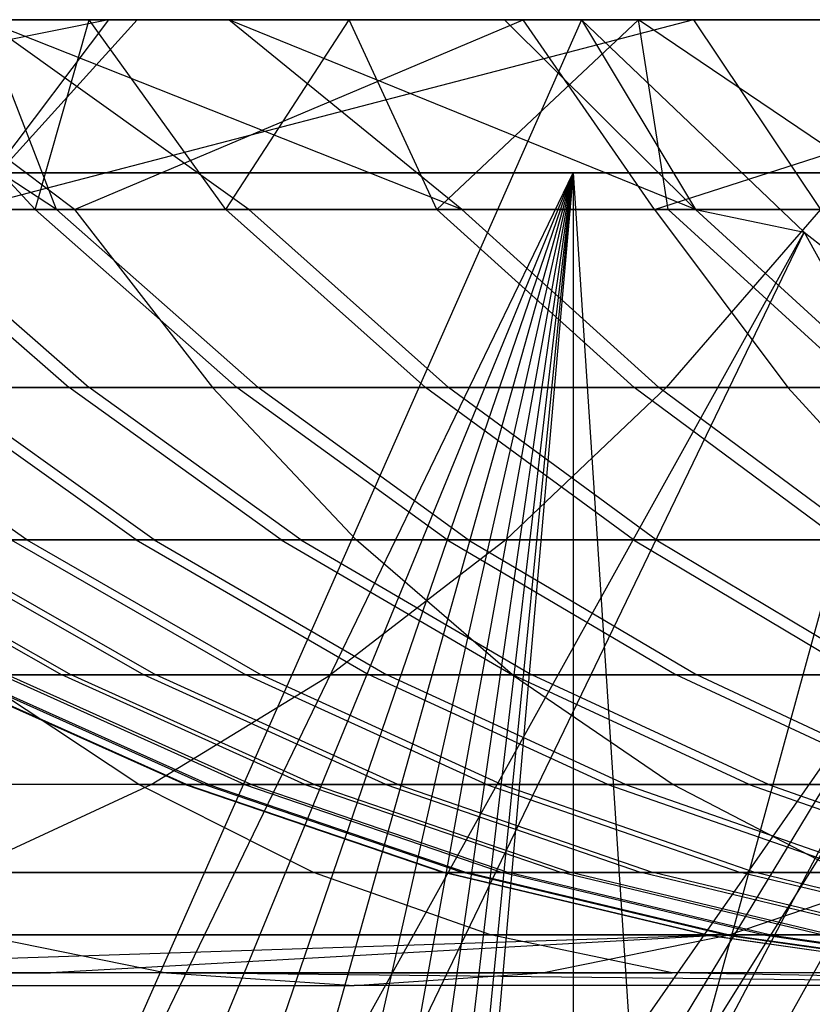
# Model space of a CAD drawing. Extents: x 0.1 to 12.1, y -6 to 6.
# Tile 84 of 181: x 6.327 to 6.491, y 0.728 to 0.932. Entities that reach past the tile are written whole.
import ezdxf

# ---------------------------------------------------------------- set-up
doc = ezdxf.new("R2010")
doc.units = 0
doc.header["$LTSCALE"] = 2.54
doc.layers.get('0').update_dxf_attribs({"linetype": 'CONTINUOUS'})

# ---------------------------------------------------------------- blocks, each defined once
blk = doc.blocks.new('DROPS_COLOR_C_STL')
at = {"color": 0}
for p, q in [((6.34539, 0.93168, 19.15238), (6.1495, 0.89239, 18.96495)), ((6.34539, 0.93168, 19.15238), (6.1495, 0.89239, 18.96495)), ((6.44337, 0.93168, 14.52045), (6.16837, 0.93168, 14.50917)), ((6.16837, 0.31145, 26.50722), (6.60097, 0.93168, 26.48376)), ((6.60097, 0.93168, 26.48376), (6.16837, 0.93168, 26.50722)), ((6.16837, 0.31145, 26.50722), (6.60097, 0.93168, 26.48376)), ((6.44337, 0.93168, 14.52045), (6.16837, 0.93168, 14.50917)), ((6.60097, 0.93168, 26.48376), (6.16837, 0.93168, 26.50722)), ((6.44337, 0.93168, 14.52045), (6.16881, 0.31128, 14.50918)), ((6.44337, 0.93168, 14.52045), (6.16881, 0.31128, 14.50918)), ((6.20344, 0.2952, 26.50648), (6.60097, 0.93168, 26.48376)), ((6.20344, 0.2952, 26.50648), (6.60097, 0.93168, 26.48376)), ((6.23638, 0.27439, 26.5056), (6.60097, 0.93168, 26.48376)), ((6.23638, 0.27439, 26.5056), (6.60097, 0.93168, 26.48376)), ((6.24092, 0.93168, 19.02193), (6.34539, 0.93168, 19.15238)), ((6.24092, 0.93168, 19.02193), (6.34539, 0.93168, 19.15238)), ((6.3346, 0.89239, 14.93784), (6.27436, 0.93168, 15.00845)), ((6.3346, 0.89239, 14.93784), (6.27436, 0.93168, 15.00845)), ((6.43126, 0.93168, 20.49436), (6.28597, 0.93168, 20.3709)), ((6.33835, 0.89239, 20.36551), (6.28597, 0.93168, 20.3709)), ((6.43126, 0.93168, 20.49436), (6.28597, 0.93168, 20.3709)), ((6.33835, 0.89239, 20.36551), (6.28597, 0.93168, 20.3709)), ((6.34136, 0.93168, 17.31882), (6.29357, 0.93168, 17.16737)), ((6.33017, 0.89239, 17.15526), (6.29357, 0.93168, 17.16737)), ((6.34136, 0.93168, 17.31882), (6.29357, 0.93168, 17.16737)), ((6.33017, 0.89239, 17.15526), (6.29357, 0.93168, 17.16737)), ((6.46654, 0.93168, 19.29293), (6.31574, 0.89239, 19.17697)), ((6.35129, 0.93168, 19.15948), (6.31574, 0.89239, 19.17697)), ((6.46654, 0.93168, 19.29293), (6.31574, 0.89239, 19.17697)), ((6.35129, 0.93168, 19.15948), (6.31574, 0.89239, 19.17697)), ((6.34539, 0.93168, 19.15238), (6.31574, 0.89239, 19.17697)), ((6.34539, 0.93168, 19.15238), (6.31574, 0.89239, 19.17697)), ((6.31935, 0.93168, 14.85645), (6.37033, 0.93168, 14.70667)), ((6.3346, 0.89239, 14.93784), (6.31935, 0.93168, 14.85645)), ((6.37446, 0.89239, 14.81177), (6.31935, 0.93168, 14.85645)), ((6.3346, 0.89239, 14.93784), (6.31935, 0.93168, 14.85645)), ((6.37446, 0.89239, 14.81177), (6.31935, 0.93168, 14.85645)), ((6.41858, 0.89239, 14.68713), (6.31935, 0.93168, 14.85645)), ((6.41858, 0.89239, 14.68713), (6.31935, 0.93168, 14.85645)), ((6.31935, 0.93168, 14.85645), (6.37033, 0.93168, 14.70667)), ((6.33017, 0.89239, 17.15526), (6.34136, 0.93168, 17.31882)), ((6.33017, 0.89239, 17.15526), (6.34136, 0.93168, 17.31882)), ((6.33835, 0.89239, 20.36551), (6.43126, 0.93168, 20.49436)), ((6.33835, 0.89239, 20.36551), (6.43126, 0.93168, 20.49436)), ((6.39524, 0.93168, 17.46839), (6.34136, 0.93168, 17.31882)), ((6.36965, 0.89239, 17.28194), (6.34136, 0.93168, 17.31882)), ((6.39524, 0.93168, 17.46839), (6.34136, 0.93168, 17.31882)), ((6.36965, 0.89239, 17.28194), (6.34136, 0.93168, 17.31882)), ((6.34539, 0.93168, 19.15238), (6.35129, 0.93168, 19.15948)), ((6.34539, 0.93168, 19.15238), (6.35129, 0.93168, 19.15948)), ((6.35129, 0.93168, 19.15948), (6.46654, 0.93168, 19.29293)), ((6.35129, 0.93168, 19.15948), (6.46654, 0.93168, 19.29293)), ((6.36965, 0.89239, 17.28194), (6.39524, 0.93168, 17.46839)), ((6.36965, 0.89239, 17.28194), (6.39524, 0.93168, 17.46839)), ((6.37033, 0.93168, 14.70667), (6.42743, 0.93168, 14.55882)), ((6.41858, 0.89239, 14.68713), (6.37033, 0.93168, 14.70667)), ((6.41858, 0.89239, 14.68713), (6.37033, 0.93168, 14.70667)), ((6.46699, 0.89239, 14.56391), (6.37033, 0.93168, 14.70667)), ((6.46699, 0.89239, 14.56391), (6.37033, 0.93168, 14.70667)), ((6.37033, 0.93168, 14.70667), (6.42743, 0.93168, 14.55882)), ((6.45521, 0.93168, 17.61591), (6.39524, 0.93168, 17.46839)), ((6.41337, 0.89239, 17.40714), (6.39524, 0.93168, 17.46839)), ((6.45521, 0.93168, 17.61591), (6.39524, 0.93168, 17.46839)), ((6.41337, 0.89239, 17.40714), (6.39524, 0.93168, 17.46839)), ((6.41337, 0.89239, 17.40714), (6.45521, 0.93168, 17.61591)), ((6.41337, 0.89239, 17.40714), (6.45521, 0.93168, 17.61591)), ((6.42743, 0.93168, 14.55882), (6.44337, 0.93168, 14.52045)), ((6.46699, 0.89239, 14.56391), (6.42743, 0.93168, 14.55882)), ((6.46699, 0.89239, 14.56391), (6.42743, 0.93168, 14.55882)), ((6.42743, 0.93168, 14.55882), (6.44337, 0.93168, 14.52045)), ((6.58087, 0.93168, 20.61313), (6.43126, 0.93168, 20.49436)), ((6.45847, 0.89239, 20.46685), (6.43126, 0.93168, 20.49436)), ((6.58087, 0.93168, 20.61313), (6.43126, 0.93168, 20.49436)), ((6.45847, 0.89239, 20.46685), (6.43126, 0.93168, 20.49436)), ((6.44337, 0.93168, 14.52045), (6.48947, 0.88767, 14.52358)), ((6.44337, 0.93168, 14.52045), (6.48947, 0.88767, 14.52358)), ((6.44337, 0.93168, 14.52045), (6.46699, 0.89239, 14.56391)), ((6.44337, 0.93168, 14.52045), (6.46699, 0.89239, 14.56391)), ((6.52132, 0.93168, 17.76127), (6.45521, 0.93168, 17.61591)), ((6.51328, 0.89239, 17.65235), (6.45521, 0.93168, 17.61591)), ((6.52132, 0.93168, 17.76127), (6.45521, 0.93168, 17.61591)), ((6.46132, 0.89239, 17.53078), (6.45521, 0.93168, 17.61591)), ((6.51328, 0.89239, 17.65235), (6.45521, 0.93168, 17.61591)), ((6.46132, 0.89239, 17.53078), (6.45521, 0.93168, 17.61591)), ((6.45847, 0.89239, 20.46685), (6.58087, 0.93168, 20.61313)), ((6.45847, 0.89239, 20.46685), (6.58087, 0.93168, 20.61313)), ((6.46654, 0.93168, 19.29293), (6.52117, 0.93168, 19.35291)), ((6.46654, 0.93168, 19.29293), (6.52117, 0.93168, 19.35291)), ((6.46654, 0.93168, 19.29293), (6.49292, 0.89239, 19.3791)), ((6.46654, 0.93168, 19.29293), (6.49292, 0.89239, 19.3791)), ((5.61212, 0.9, 39.52568), (6.51769, 0.9, 39.52568)), ((5.61212, 0.9, 39.52568), (6.51769, 0.9, 39.52568)), ((5.61212, 0.9, 32.52113), (6.51769, 0.9, 32.52113)), ((5.61212, 0.9, 32.52113), (6.51769, 0.9, 32.52113)), ((6.44165, 0.9, 26.53297), (6.06491, 0.9, 26.52113)), ((6.44165, 0.9, 26.53297), (6.06491, 0.9, 26.52113)), ((6.14585, 0.28888, 26.52167), (6.44165, 0.9, 26.53297)), ((6.14585, 0.28888, 26.52167), (6.44165, 0.9, 26.53297)), ((6.18458, 0.2751, 26.52232), (6.44165, 0.9, 26.53297)), ((6.18458, 0.2751, 26.52232), (6.44165, 0.9, 26.53297)), ((6.22078, 0.25633, 26.52315), (6.44165, 0.9, 26.53297)), ((6.22078, 0.25633, 26.52315), (6.44165, 0.9, 26.53297)), ((6.25426, 0.23269, 26.52412), (6.44165, 0.9, 26.53297)), ((6.25426, 0.23269, 26.52412), (6.44165, 0.9, 26.53297)), ((6.28416, 0.20477, 26.52514), (6.44165, 0.9, 26.53297)), ((6.28416, 0.20477, 26.52514), (6.44165, 0.9, 26.53297)), ((6.30991, 0.17313, 26.52613), (6.44165, 0.9, 26.53297)), ((6.30991, 0.17313, 26.52613), (6.44165, 0.9, 26.53297)), ((6.51769, 0.9, 35.55139), (6.31607, 0.9, 35.53357)), ((6.51769, 0.9, 35.55139), (6.31607, 0.9, 35.53357)), ((6.51769, 0.9, 35.55139), (6.31607, 0.16407, 35.53357)), ((6.51769, 0.9, 35.55139), (6.31607, 0.16407, 35.53357)), ((6.33127, 0.13802, 26.52704), (6.44165, 0.9, 26.53297)), ((6.33127, 0.13802, 26.52704), (6.44165, 0.9, 26.53297)), ((6.34754, 0.10059, 26.52779), (6.44165, 0.9, 26.53297)), ((6.34754, 0.10059, 26.52779), (6.44165, 0.9, 26.53297)), ((6.35863, 0.06104, 26.52832), (6.44165, 0.9, 26.53297)), ((6.35863, 0.06104, 26.52832), (6.44165, 0.9, 26.53297)), ((6.44165, 0.9, 26.53297), (6.36421, 0.02043, 26.5286)), ((6.44165, 0.9, 26.53297), (6.36421, 0.02043, 26.5286)), ((6.51769, 0.9, 26.53824), (6.44165, 0.9, 26.53297)), ((6.44165, 0.9, 26.53297), (6.44165, -0.9, 26.53297)), ((6.44165, 0.9, 26.53297), (6.44165, -0.9, 26.53297)), ((6.44165, 0.9, 26.53297), (6.55711, -0.85989, 26.54135)), ((6.44165, 0.9, 26.53297), (6.55711, -0.85989, 26.54135)), ((6.51769, 0.9, 26.53824), (6.44165, 0.9, 26.53297)), ((6.22388, 0.89239, 20.26343), (6.33835, 0.89239, 20.36551)), ((6.22388, 0.89239, 20.26343), (6.33835, 0.89239, 20.36551)), ((6.33017, 0.89239, 17.15526), (6.29498, 0.89239, 17.02733)), ((6.29498, 0.89239, 17.02733), (6.3372, 0.85555, 17.01647)), ((6.33017, 0.89239, 17.15526), (6.29498, 0.89239, 17.02733)), ((6.29498, 0.89239, 17.02733), (6.3372, 0.85555, 17.01647)), ((6.29917, 0.89239, 15.0647), (6.3346, 0.89239, 14.93784)), ((6.29917, 0.89239, 15.0647), (6.3346, 0.89239, 14.93784)), ((6.29917, 0.89239, 15.0647), (6.34134, 0.85555, 15.07574)), ((6.29917, 0.89239, 15.0647), (6.34134, 0.85555, 15.07574)), ((6.31574, 0.89239, 19.17697), (6.49292, 0.89239, 19.3791)), ((6.31574, 0.89239, 19.17697), (6.49292, 0.89239, 19.3791)), ((6.36965, 0.89239, 17.28194), (6.33017, 0.89239, 17.15526)), ((6.33017, 0.89239, 17.15526), (6.37199, 0.85555, 17.14298)), ((6.36965, 0.89239, 17.28194), (6.33017, 0.89239, 17.15526)), ((6.33017, 0.89239, 17.15526), (6.37199, 0.85555, 17.14298)), ((6.3346, 0.89239, 14.93784), (6.37446, 0.89239, 14.81177)), ((6.3346, 0.89239, 14.93784), (6.37446, 0.89239, 14.81177)), ((6.3346, 0.89239, 14.93784), (6.37638, 0.85555, 14.95029)), ((6.3346, 0.89239, 14.93784), (6.37638, 0.85555, 14.95029)), ((6.33835, 0.89239, 20.36551), (6.36693, 0.85555, 20.33259)), ((6.33835, 0.89239, 20.36551), (6.36693, 0.85555, 20.33259)), ((6.33835, 0.89239, 20.36551), (6.45847, 0.89239, 20.46685)), ((6.33835, 0.89239, 20.36551), (6.45847, 0.89239, 20.46685)), ((6.41337, 0.89239, 17.40714), (6.36965, 0.89239, 17.28194)), ((6.36965, 0.89239, 17.28194), (6.41104, 0.85555, 17.26825)), ((6.41337, 0.89239, 17.40714), (6.36965, 0.89239, 17.28194)), ((6.36965, 0.89239, 17.28194), (6.41104, 0.85555, 17.26825)), ((6.37446, 0.89239, 14.81177), (6.41858, 0.89239, 14.68713)), ((6.37446, 0.89239, 14.81177), (6.41858, 0.89239, 14.68713)), ((6.37446, 0.89239, 14.81177), (6.41579, 0.85555, 14.82563)), ((6.37446, 0.89239, 14.81177), (6.41579, 0.85555, 14.82563)), ((6.46132, 0.89239, 17.53078), (6.41337, 0.89239, 17.40714)), ((6.41337, 0.89239, 17.40714), (6.45427, 0.85555, 17.39205)), ((6.46132, 0.89239, 17.53078), (6.41337, 0.89239, 17.40714)), ((6.41337, 0.89239, 17.40714), (6.45427, 0.85555, 17.39205)), ((6.41858, 0.89239, 14.68713), (6.46699, 0.89239, 14.56391)), ((6.41858, 0.89239, 14.68713), (6.46699, 0.89239, 14.56391)), ((6.41858, 0.89239, 14.68713), (6.45942, 0.85555, 14.70238)), ((6.41858, 0.89239, 14.68713), (6.45942, 0.85555, 14.70238)), ((6.45847, 0.89239, 20.46685), (6.48612, 0.85555, 20.43316)), ((6.45847, 0.89239, 20.46685), (6.58133, 0.89239, 20.56485)), ((6.45847, 0.89239, 20.46685), (6.48612, 0.85555, 20.43316)), ((6.45847, 0.89239, 20.46685), (6.58133, 0.89239, 20.56485)), ((6.49292, 0.89239, 19.3791), (6.46094, 0.85555, 19.40873)), ((6.49292, 0.89239, 19.3791), (6.46094, 0.85555, 19.40873)), ((6.51328, 0.89239, 17.65235), (6.46132, 0.89239, 17.53078)), ((6.46132, 0.89239, 17.53078), (6.50168, 0.85555, 17.51432)), ((6.51328, 0.89239, 17.65235), (6.46132, 0.89239, 17.53078)), ((6.46132, 0.89239, 17.53078), (6.50168, 0.85555, 17.51432)), ((6.46699, 0.89239, 14.56391), (6.48947, 0.88767, 14.52358)), ((6.46699, 0.89239, 14.56391), (6.48947, 0.88767, 14.52358)), ((6.46699, 0.89239, 14.56391), (6.50729, 0.85555, 14.58053)), ((6.46699, 0.89239, 14.56391), (6.50729, 0.85555, 14.58053)), ((6.16881, 0.31128, 14.50918), (6.48947, 0.88767, 14.52358)), ((6.16881, 0.31128, 14.50918), (6.48947, 0.88767, 14.52358)), ((6.48947, 0.88767, 14.52358), (6.20371, 0.29505, 14.50992)), ((6.48947, 0.88767, 14.52358), (6.20371, 0.29505, 14.50992)), ((6.48947, 0.88767, 14.52358), (6.53959, 0.8487, 14.52739)), ((6.48947, 0.88767, 14.52358), (6.53959, 0.8487, 14.52739)), ((6.48947, 0.88767, 14.52358), (6.50729, 0.85555, 14.58053)), ((6.48947, 0.88767, 14.52358), (6.50729, 0.85555, 14.58053)), ((6.25333, 0.85555, 20.23129), (6.36693, 0.85555, 20.33259)), ((6.25333, 0.85555, 20.23129), (6.36693, 0.85555, 20.33259)), ((6.46094, 0.85555, 19.40873), (6.28219, 0.85555, 19.2048)), ((6.46094, 0.85555, 19.40873), (6.28219, 0.85555, 19.2048)), ((6.32843, 0.82396, 15.3392), (6.28385, 0.85555, 15.3307)), ((6.32843, 0.82396, 15.3392), (6.28385, 0.85555, 15.3307)), ((6.35107, 0.82396, 16.87935), (6.30676, 0.85555, 16.88916)), ((6.30676, 0.85555, 16.88916), (6.3372, 0.85555, 17.01647)), ((6.35107, 0.82396, 16.87935), (6.30676, 0.85555, 16.88916)), ((6.30676, 0.85555, 16.88916), (6.3372, 0.85555, 17.01647)), ((6.35482, 0.82396, 15.2123), (6.31055, 0.85555, 15.20229)), ((6.34134, 0.85555, 15.07574), (6.31055, 0.85555, 15.20229)), ((6.35482, 0.82396, 15.2123), (6.31055, 0.85555, 15.20229)), ((6.34134, 0.85555, 15.07574), (6.31055, 0.85555, 15.20229)), ((6.38115, 0.82396, 17.00518), (6.3372, 0.85555, 17.01647)), ((6.3372, 0.85555, 17.01647), (6.37199, 0.85555, 17.14298)), ((6.38115, 0.82396, 17.00518), (6.3372, 0.85555, 17.01647)), ((6.3372, 0.85555, 17.01647), (6.37199, 0.85555, 17.14298)), ((6.38525, 0.82396, 15.08723), (6.34134, 0.85555, 15.07574)), ((6.37638, 0.85555, 14.95029), (6.34134, 0.85555, 15.07574)), ((6.38525, 0.82396, 15.08723), (6.34134, 0.85555, 15.07574)), ((6.37638, 0.85555, 14.95029), (6.34134, 0.85555, 15.07574)), ((6.36693, 0.85555, 20.33259), (6.39668, 0.82396, 20.29831)), ((6.36693, 0.85555, 20.33259), (6.48612, 0.85555, 20.43316)), ((6.36693, 0.85555, 20.33259), (6.39668, 0.82396, 20.29831)), ((6.36693, 0.85555, 20.33259), (6.48612, 0.85555, 20.43316)), ((6.41554, 0.82396, 17.1302), (6.37199, 0.85555, 17.14298)), ((6.37199, 0.85555, 17.14298), (6.41104, 0.85555, 17.26825)), ((6.41554, 0.82396, 17.1302), (6.37199, 0.85555, 17.14298)), ((6.37199, 0.85555, 17.14298), (6.41104, 0.85555, 17.26825)), ((6.41987, 0.82396, 14.96325), (6.37638, 0.85555, 14.95029)), ((6.41579, 0.85555, 14.82563), (6.37638, 0.85555, 14.95029)), ((6.41987, 0.82396, 14.96325), (6.37638, 0.85555, 14.95029)), ((6.41579, 0.85555, 14.82563), (6.37638, 0.85555, 14.95029)), ((6.45412, 0.82396, 17.25399), (6.41104, 0.85555, 17.26825)), ((6.41104, 0.85555, 17.26825), (6.45427, 0.85555, 17.39205)), ((6.45412, 0.82396, 17.25399), (6.41104, 0.85555, 17.26825)), ((6.41104, 0.85555, 17.26825), (6.45427, 0.85555, 17.39205)), ((6.45882, 0.82396, 14.84005), (6.41579, 0.85555, 14.82563)), ((6.45942, 0.85555, 14.70238), (6.41579, 0.85555, 14.82563)), ((6.45882, 0.82396, 14.84005), (6.41579, 0.85555, 14.82563)), ((6.45942, 0.85555, 14.70238), (6.41579, 0.85555, 14.82563)), ((6.42766, 0.82396, 19.43958), (6.46094, 0.85555, 19.40873)), ((6.42766, 0.82396, 19.43958), (6.46094, 0.85555, 19.40873)), ((6.49685, 0.82396, 17.37634), (6.45427, 0.85555, 17.39205)), ((6.45427, 0.85555, 17.39205), (6.50168, 0.85555, 17.51432)), ((6.49685, 0.82396, 17.37634), (6.45427, 0.85555, 17.39205)), ((6.45427, 0.85555, 17.39205), (6.50168, 0.85555, 17.51432)), ((6.50194, 0.82396, 14.71825), (6.45942, 0.85555, 14.70238)), ((6.50729, 0.85555, 14.58053), (6.45942, 0.85555, 14.70238)), ((6.50194, 0.82396, 14.71825), (6.45942, 0.85555, 14.70238)), ((6.50729, 0.85555, 14.58053), (6.45942, 0.85555, 14.70238)), ((6.65008, 0.85555, 19.60202), (6.46094, 0.85555, 19.40873)), ((6.65008, 0.85555, 19.60202), (6.46094, 0.85555, 19.40873)), ((6.51492, 0.82396, 20.39808), (6.48612, 0.85555, 20.43316)), ((6.60805, 0.85555, 20.5304), (6.48612, 0.85555, 20.43316)), ((6.51492, 0.82396, 20.39808), (6.48612, 0.85555, 20.43316)), ((6.60805, 0.85555, 20.5304), (6.48612, 0.85555, 20.43316)), ((6.53959, 0.8487, 14.52739), (6.20371, 0.29505, 14.50992)), ((6.53959, 0.8487, 14.52739), (6.20371, 0.29505, 14.50992)), ((6.53959, 0.8487, 14.52739), (6.23638, 0.27439, 14.51079)), ((6.53959, 0.8487, 14.52739), (6.23638, 0.27439, 14.51079)), ((6.24726, 0.82396, 19.23378), (6.42766, 0.82396, 19.43958)), ((6.24726, 0.82396, 19.23378), (6.42766, 0.82396, 19.43958)), ((6.28399, 0.82396, 20.19783), (6.39668, 0.82396, 20.29831)), ((6.28399, 0.82396, 20.19783), (6.39668, 0.82396, 20.29831)), ((6.2866, 0.82396, 16.49797), (6.33571, 0.796, 16.49222)), ((6.2866, 0.82396, 16.49797), (6.33571, 0.796, 16.49222)), ((6.28856, 0.82396, 15.59533), (6.33765, 0.796, 15.60127)), ((6.28856, 0.82396, 15.59533), (6.33765, 0.796, 15.60127)), ((6.30377, 0.82396, 16.6256), (6.35266, 0.796, 16.61821)), ((6.30377, 0.82396, 16.6256), (6.35266, 0.796, 16.61821)), ((6.30634, 0.82396, 15.46691), (6.32843, 0.82396, 15.3392)), ((6.30634, 0.82396, 15.46691), (6.32843, 0.82396, 15.3392)), ((6.30634, 0.82396, 15.46691), (6.3552, 0.796, 15.47452)), ((6.30634, 0.82396, 15.46691), (6.3552, 0.796, 15.47452)), ((6.35107, 0.82396, 16.87935), (6.32523, 0.82396, 16.75259)), ((6.32523, 0.82396, 16.75259), (6.37384, 0.796, 16.74355)), ((6.35107, 0.82396, 16.87935), (6.32523, 0.82396, 16.75259)), ((6.32523, 0.82396, 16.75259), (6.37384, 0.796, 16.74355)), ((6.32843, 0.82396, 15.3392), (6.35482, 0.82396, 15.2123)), ((6.32843, 0.82396, 15.3392), (6.35482, 0.82396, 15.2123)), ((6.32843, 0.82396, 15.3392), (6.377, 0.796, 15.34845)), ((6.32843, 0.82396, 15.3392), (6.377, 0.796, 15.34845)), ((6.38115, 0.82396, 17.00518), (6.35107, 0.82396, 16.87935)), ((6.35107, 0.82396, 16.87935), (6.39934, 0.796, 16.86867)), ((6.38115, 0.82396, 17.00518), (6.35107, 0.82396, 16.87935)), ((6.35107, 0.82396, 16.87935), (6.39934, 0.796, 16.86867)), ((6.35482, 0.82396, 15.2123), (6.38525, 0.82396, 15.08723)), ((6.35482, 0.82396, 15.2123), (6.38525, 0.82396, 15.08723)), ((6.35482, 0.82396, 15.2123), (6.40305, 0.796, 15.2232)), ((6.35482, 0.82396, 15.2123), (6.40305, 0.796, 15.2232)), ((6.41554, 0.82396, 17.1302), (6.38115, 0.82396, 17.00518)), ((6.38115, 0.82396, 17.00518), (6.42904, 0.796, 16.99287)), ((6.41554, 0.82396, 17.1302), (6.38115, 0.82396, 17.00518)), ((6.38115, 0.82396, 17.00518), (6.42904, 0.796, 16.99287)), ((6.38525, 0.82396, 15.08723), (6.41987, 0.82396, 14.96325)), ((6.38525, 0.82396, 15.08723), (6.41987, 0.82396, 14.96325)), ((6.38525, 0.82396, 15.08723), (6.43308, 0.796, 15.09975)), ((6.38525, 0.82396, 15.08723), (6.43308, 0.796, 15.09975)), ((6.42766, 0.82396, 19.43958), (6.39139, 0.796, 19.47319)), ((6.42766, 0.82396, 19.43958), (6.39139, 0.796, 19.47319)), ((6.42909, 0.796, 20.26097), (6.39668, 0.82396, 20.29831)), ((6.51492, 0.82396, 20.39808), (6.39668, 0.82396, 20.29831)), ((6.42909, 0.796, 20.26097), (6.39668, 0.82396, 20.29831)), ((6.51492, 0.82396, 20.39808), (6.39668, 0.82396, 20.29831)), ((6.45412, 0.82396, 17.25399), (6.41554, 0.82396, 17.1302)), ((6.41554, 0.82396, 17.1302), (6.46298, 0.796, 17.11627)), ((6.45412, 0.82396, 17.25399), (6.41554, 0.82396, 17.1302)), ((6.41554, 0.82396, 17.1302), (6.46298, 0.796, 17.11627)), ((6.41987, 0.82396, 14.96325), (6.45882, 0.82396, 14.84005)), ((6.41987, 0.82396, 14.96325), (6.45882, 0.82396, 14.84005)), ((6.41987, 0.82396, 14.96325), (6.46726, 0.796, 14.97737)), ((6.41987, 0.82396, 14.96325), (6.46726, 0.796, 14.97737)), ((6.42766, 0.82396, 19.43958), (6.61854, 0.82396, 19.63465)), ((6.42766, 0.82396, 19.43958), (6.61854, 0.82396, 19.63465)), ((6.49685, 0.82396, 17.37634), (6.45412, 0.82396, 17.25399)), ((6.45412, 0.82396, 17.25399), (6.50107, 0.796, 17.23846)), ((6.49685, 0.82396, 17.37634), (6.45412, 0.82396, 17.25399)), ((6.45412, 0.82396, 17.25399), (6.50107, 0.796, 17.23846)), ((6.45882, 0.82396, 14.84005), (6.50194, 0.82396, 14.71825)), ((6.45882, 0.82396, 14.84005), (6.50194, 0.82396, 14.71825)), ((6.45882, 0.82396, 14.84005), (6.5057, 0.796, 14.85577)), ((6.45882, 0.82396, 14.84005), (6.5057, 0.796, 14.85577)), ((6.39139, 0.796, 19.47319), (6.2092, 0.796, 19.26535)), ((6.39139, 0.796, 19.47319), (6.2092, 0.796, 19.26535)), ((6.36125, 0.7733, 16.11087), (6.31055, 0.796, 16.11164)), ((6.36125, 0.7733, 16.11087), (6.31055, 0.796, 16.11164)), ((6.36152, 0.7733, 15.98499), (6.31082, 0.796, 15.98405)), ((6.36152, 0.7733, 15.98499), (6.31082, 0.796, 15.98405)), ((6.36528, 0.7733, 16.23669), (6.31464, 0.796, 16.23918)), ((6.36528, 0.7733, 16.23669), (6.31464, 0.796, 16.23918)), ((6.36607, 0.7733, 15.85885), (6.31544, 0.796, 15.85619)), ((6.36607, 0.7733, 15.85885), (6.31544, 0.796, 15.85619)), ((6.35165, 0.7733, 20.12398), (6.31739, 0.796, 20.16137)), ((6.42909, 0.796, 20.26097), (6.31739, 0.796, 20.16137)), ((6.35165, 0.7733, 20.12398), (6.31739, 0.796, 20.16137)), ((6.42909, 0.796, 20.26097), (6.31739, 0.796, 20.16137)), ((6.37356, 0.7733, 16.36169), (6.32303, 0.796, 16.36588)), ((6.32303, 0.796, 16.36588), (6.33571, 0.796, 16.49222)), ((6.37356, 0.7733, 16.36169), (6.32303, 0.796, 16.36588)), ((6.32303, 0.796, 16.36588), (6.33571, 0.796, 16.49222)), ((6.3749, 0.7733, 15.73293), (6.32439, 0.796, 15.72855)), ((6.33765, 0.796, 15.60127), (6.32439, 0.796, 15.72855)), ((6.3749, 0.7733, 15.73293), (6.32439, 0.796, 15.72855)), ((6.33765, 0.796, 15.60127), (6.32439, 0.796, 15.72855)), ((6.38607, 0.7733, 16.48633), (6.33571, 0.796, 16.49222)), ((6.33571, 0.796, 16.49222), (6.35266, 0.796, 16.61821)), ((6.38607, 0.7733, 16.48633), (6.33571, 0.796, 16.49222)), ((6.33571, 0.796, 16.49222), (6.35266, 0.796, 16.61821)), ((6.38798, 0.7733, 15.60737), (6.33765, 0.796, 15.60127)), ((6.3552, 0.796, 15.47452), (6.33765, 0.796, 15.60127)), ((6.38798, 0.7733, 15.60737), (6.33765, 0.796, 15.60127)), ((6.3552, 0.796, 15.47452), (6.33765, 0.796, 15.60127)), ((6.4028, 0.7733, 16.61062), (6.35266, 0.796, 16.61821)), ((6.35266, 0.796, 16.61821), (6.37384, 0.796, 16.74355)), ((6.4028, 0.7733, 16.61062), (6.35266, 0.796, 16.61821)), ((6.35266, 0.796, 16.61821), (6.37384, 0.796, 16.74355)), ((6.3542, 0.7733, 19.50765), (6.39139, 0.796, 19.47319)), ((6.3542, 0.7733, 19.50765), (6.39139, 0.796, 19.47319)), ((6.40529, 0.7733, 15.48231), (6.3552, 0.796, 15.47452)), ((6.377, 0.796, 15.34845), (6.3552, 0.796, 15.47452)), ((6.40529, 0.7733, 15.48231), (6.3552, 0.796, 15.47452)), ((6.377, 0.796, 15.34845), (6.3552, 0.796, 15.47452)), ((6.42369, 0.7733, 16.73428), (6.37384, 0.796, 16.74355)), ((6.37384, 0.796, 16.74355), (6.39934, 0.796, 16.86867)), ((6.42369, 0.7733, 16.73428), (6.37384, 0.796, 16.74355)), ((6.37384, 0.796, 16.74355), (6.39934, 0.796, 16.86867)), ((6.42681, 0.7733, 15.35795), (6.377, 0.796, 15.34845)), ((6.40305, 0.796, 15.2232), (6.377, 0.796, 15.34845)), ((6.42681, 0.7733, 15.35795), (6.377, 0.796, 15.34845)), ((6.40305, 0.796, 15.2232), (6.377, 0.796, 15.34845)), ((6.58416, 0.796, 19.6702), (6.39139, 0.796, 19.47319)), ((6.58416, 0.796, 19.6702), (6.39139, 0.796, 19.47319)), ((6.44885, 0.7733, 16.85772), (6.39934, 0.796, 16.86867)), ((6.39934, 0.796, 16.86867), (6.42904, 0.796, 16.99287)), ((6.44885, 0.7733, 16.85772), (6.39934, 0.796, 16.86867)), ((6.39934, 0.796, 16.86867), (6.42904, 0.796, 16.99287)), ((6.4525, 0.7733, 15.23438), (6.40305, 0.796, 15.2232)), ((6.43308, 0.796, 15.09975), (6.40305, 0.796, 15.2232)), ((6.4525, 0.7733, 15.23438), (6.40305, 0.796, 15.2232)), ((6.43308, 0.796, 15.09975), (6.40305, 0.796, 15.2232)), ((6.47814, 0.7733, 16.98024), (6.42904, 0.796, 16.99287)), ((6.42904, 0.796, 16.99287), (6.46298, 0.796, 17.11627)), ((6.47814, 0.7733, 16.98024), (6.42904, 0.796, 16.99287)), ((6.42904, 0.796, 16.99287), (6.46298, 0.796, 17.11627)), ((6.42909, 0.796, 20.26097), (6.46233, 0.7733, 20.22267)), ((6.42909, 0.796, 20.26097), (6.46233, 0.7733, 20.22267)), ((6.42909, 0.796, 20.26097), (6.54629, 0.796, 20.35986)), ((6.42909, 0.796, 20.26097), (6.54629, 0.796, 20.35986)), ((6.48214, 0.7733, 15.11258), (6.43308, 0.796, 15.09975)), ((6.46726, 0.796, 14.97737), (6.43308, 0.796, 15.09975)), ((6.48214, 0.7733, 15.11258), (6.43308, 0.796, 15.09975)), ((6.46726, 0.796, 14.97737), (6.43308, 0.796, 15.09975)), ((6.51163, 0.7733, 17.10199), (6.46298, 0.796, 17.11627)), ((6.46298, 0.796, 17.11627), (6.50107, 0.796, 17.23846)), ((6.51163, 0.7733, 17.10199), (6.46298, 0.796, 17.11627)), ((6.46298, 0.796, 17.11627), (6.50107, 0.796, 17.23846)), ((6.51585, 0.7733, 14.99186), (6.46726, 0.796, 14.97737)), ((6.5057, 0.796, 14.85577), (6.46726, 0.796, 14.97737)), ((6.51585, 0.7733, 14.99186), (6.46726, 0.796, 14.97737)), ((6.5057, 0.796, 14.85577), (6.46726, 0.796, 14.97737)), ((6.3542, 0.7733, 19.50765), (6.17017, 0.7733, 19.29772)), ((6.3542, 0.7733, 19.50765), (6.17017, 0.7733, 19.29772)), ((6.35165, 0.7733, 20.12398), (6.24368, 0.7733, 20.02233)), ((6.35165, 0.7733, 20.12398), (6.24368, 0.7733, 20.02233)), ((6.31493, 0.75511, 19.54405), (6.3542, 0.7733, 19.50765)), ((6.31493, 0.75511, 19.54405), (6.3542, 0.7733, 19.50765)), ((6.38782, 0.75511, 20.0845), (6.35165, 0.7733, 20.12398)), ((6.35165, 0.7733, 20.12398), (6.46233, 0.7733, 20.22267)), ((6.35165, 0.7733, 20.12398), (6.46233, 0.7733, 20.22267)), ((6.38782, 0.75511, 20.0845), (6.35165, 0.7733, 20.12398)), ((6.54892, 0.7733, 19.70665), (6.3542, 0.7733, 19.50765)), ((6.54892, 0.7733, 19.70665), (6.3542, 0.7733, 19.50765)), ((6.36528, 0.7733, 16.23669), (6.36125, 0.7733, 16.11087)), ((6.36125, 0.7733, 16.11087), (6.36152, 0.7733, 15.98499)), ((6.36125, 0.7733, 16.11087), (6.36152, 0.7733, 15.98499)), ((6.36125, 0.7733, 16.11087), (6.41479, 0.75511, 16.11006)), ((6.36528, 0.7733, 16.23669), (6.36125, 0.7733, 16.11087)), ((6.36125, 0.7733, 16.11087), (6.41479, 0.75511, 16.11006)), ((6.36152, 0.7733, 15.98499), (6.36607, 0.7733, 15.85885)), ((6.36152, 0.7733, 15.98499), (6.36607, 0.7733, 15.85885)), ((6.36152, 0.7733, 15.98499), (6.41505, 0.75511, 15.98599)), ((6.36152, 0.7733, 15.98499), (6.41505, 0.75511, 15.98599)), ((6.37356, 0.7733, 16.36169), (6.36528, 0.7733, 16.23669)), ((6.36528, 0.7733, 16.23669), (6.41876, 0.75511, 16.23406)), ((6.37356, 0.7733, 16.36169), (6.36528, 0.7733, 16.23669)), ((6.36528, 0.7733, 16.23669), (6.41876, 0.75511, 16.23406)), ((6.36607, 0.7733, 15.85885), (6.3749, 0.7733, 15.73293)), ((6.36607, 0.7733, 15.85885), (6.3749, 0.7733, 15.73293)), ((6.36607, 0.7733, 15.85885), (6.41954, 0.75511, 15.86166)), ((6.36607, 0.7733, 15.85885), (6.41954, 0.75511, 15.86166)), ((6.38607, 0.7733, 16.48633), (6.37356, 0.7733, 16.36169)), ((6.37356, 0.7733, 16.36169), (6.42692, 0.75511, 16.35726)), ((6.38607, 0.7733, 16.48633), (6.37356, 0.7733, 16.36169)), ((6.37356, 0.7733, 16.36169), (6.42692, 0.75511, 16.35726)), ((6.3749, 0.7733, 15.73293), (6.38798, 0.7733, 15.60737)), ((6.3749, 0.7733, 15.73293), (6.38798, 0.7733, 15.60737)), ((6.3749, 0.7733, 15.73293), (6.42824, 0.75511, 15.73756)), ((6.3749, 0.7733, 15.73293), (6.42824, 0.75511, 15.73756)), ((6.4028, 0.7733, 16.61062), (6.38607, 0.7733, 16.48633)), ((6.38607, 0.7733, 16.48633), (6.43925, 0.75511, 16.48011)), ((6.4028, 0.7733, 16.61062), (6.38607, 0.7733, 16.48633)), ((6.38607, 0.7733, 16.48633), (6.43925, 0.75511, 16.48011)), ((6.38798, 0.7733, 15.60737), (6.40529, 0.7733, 15.48231)), ((6.38798, 0.7733, 15.60737), (6.40529, 0.7733, 15.48231)), ((6.38798, 0.7733, 15.60737), (6.44113, 0.75511, 15.6138)), ((6.38798, 0.7733, 15.60737), (6.44113, 0.75511, 15.6138)), ((6.42369, 0.7733, 16.73428), (6.4028, 0.7733, 16.61062)), ((6.4028, 0.7733, 16.61062), (6.45573, 0.75511, 16.60261)), ((6.42369, 0.7733, 16.73428), (6.4028, 0.7733, 16.61062)), ((6.4028, 0.7733, 16.61062), (6.45573, 0.75511, 16.60261)), ((6.40529, 0.7733, 15.48231), (6.42681, 0.7733, 15.35795)), ((6.40529, 0.7733, 15.48231), (6.42681, 0.7733, 15.35795)), ((6.40529, 0.7733, 15.48231), (6.45819, 0.75511, 15.49055)), ((6.40529, 0.7733, 15.48231), (6.45819, 0.75511, 15.49055)), ((6.44885, 0.7733, 16.85772), (6.42369, 0.7733, 16.73428)), ((6.42369, 0.7733, 16.73428), (6.47633, 0.75511, 16.72449)), ((6.44885, 0.7733, 16.85772), (6.42369, 0.7733, 16.73428)), ((6.42369, 0.7733, 16.73428), (6.47633, 0.75511, 16.72449)), ((6.42681, 0.7733, 15.35795), (6.4525, 0.7733, 15.23438)), ((6.42681, 0.7733, 15.35795), (6.4525, 0.7733, 15.23438)), ((6.42681, 0.7733, 15.35795), (6.4794, 0.75511, 15.36797)), ((6.42681, 0.7733, 15.35795), (6.4794, 0.75511, 15.36797)), ((6.47814, 0.7733, 16.98024), (6.44885, 0.7733, 16.85772)), ((6.44885, 0.7733, 16.85772), (6.50112, 0.75511, 16.84615)), ((6.47814, 0.7733, 16.98024), (6.44885, 0.7733, 16.85772)), ((6.44885, 0.7733, 16.85772), (6.50112, 0.75511, 16.84615)), ((6.4525, 0.7733, 15.23438), (6.48214, 0.7733, 15.11258)), ((6.4525, 0.7733, 15.23438), (6.48214, 0.7733, 15.11258)), ((6.4525, 0.7733, 15.23438), (6.50472, 0.75511, 15.24618)), ((6.4525, 0.7733, 15.23438), (6.50472, 0.75511, 15.24618)), ((6.46233, 0.7733, 20.22267), (6.49742, 0.75511, 20.18224)), ((6.46233, 0.7733, 20.22267), (6.49742, 0.75511, 20.18224)), ((6.46233, 0.7733, 20.22267), (6.57846, 0.7733, 20.32066)), ((6.46233, 0.7733, 20.22267), (6.57846, 0.7733, 20.32066)), ((6.51163, 0.7733, 17.10199), (6.47814, 0.7733, 16.98024)), ((6.47814, 0.7733, 16.98024), (6.53, 0.75511, 16.96692)), ((6.51163, 0.7733, 17.10199), (6.47814, 0.7733, 16.98024)), ((6.47814, 0.7733, 16.98024), (6.53, 0.75511, 16.96692)), ((6.48214, 0.7733, 15.11258), (6.51585, 0.7733, 14.99186)), ((6.48214, 0.7733, 15.11258), (6.51585, 0.7733, 14.99186)), ((6.48214, 0.7733, 15.11258), (6.53393, 0.75511, 15.12614)), ((6.48214, 0.7733, 15.11258), (6.53393, 0.75511, 15.12614)), ((6.2809, 0.75511, 19.98384), (6.38782, 0.75511, 20.0845)), ((6.2809, 0.75511, 19.98384), (6.38782, 0.75511, 20.0845)), ((6.5117, 0.75511, 19.74514), (6.31493, 0.75511, 19.54405)), ((6.5117, 0.75511, 19.74514), (6.31493, 0.75511, 19.54405)), ((6.42449, 0.74218, 20.04448), (6.38782, 0.75511, 20.0845)), ((6.38782, 0.75511, 20.0845), (6.49742, 0.75511, 20.18224)), ((6.38782, 0.75511, 20.0845), (6.49742, 0.75511, 20.18224)), ((6.42449, 0.74218, 20.04448), (6.38782, 0.75511, 20.0845)), ((6.46907, 0.74218, 16.10923), (6.41479, 0.75511, 16.11006)), ((6.41479, 0.75511, 16.11006), (6.41876, 0.75511, 16.23406)), ((6.41505, 0.75511, 15.98599), (6.41479, 0.75511, 16.11006)), ((6.46907, 0.74218, 16.10923), (6.41479, 0.75511, 16.11006)), ((6.41505, 0.75511, 15.98599), (6.41479, 0.75511, 16.11006)), ((6.41479, 0.75511, 16.11006), (6.41876, 0.75511, 16.23406)), ((6.46932, 0.74218, 15.987), (6.41505, 0.75511, 15.98599)), ((6.41954, 0.75511, 15.86166), (6.41505, 0.75511, 15.98599)), ((6.46932, 0.74218, 15.987), (6.41505, 0.75511, 15.98599)), ((6.41954, 0.75511, 15.86166), (6.41505, 0.75511, 15.98599)), ((6.47298, 0.74218, 16.2314), (6.41876, 0.75511, 16.23406)), ((6.41876, 0.75511, 16.23406), (6.42692, 0.75511, 16.35726)), ((6.47298, 0.74218, 16.2314), (6.41876, 0.75511, 16.23406)), ((6.41876, 0.75511, 16.23406), (6.42692, 0.75511, 16.35726)), ((6.47375, 0.74218, 15.86452), (6.41954, 0.75511, 15.86166)), ((6.42824, 0.75511, 15.73756), (6.41954, 0.75511, 15.86166)), ((6.47375, 0.74218, 15.86452), (6.41954, 0.75511, 15.86166)), ((6.42824, 0.75511, 15.73756), (6.41954, 0.75511, 15.86166)), ((6.48102, 0.74218, 16.35278), (6.42692, 0.75511, 16.35726)), ((6.42692, 0.75511, 16.35726), (6.43925, 0.75511, 16.48011)), ((6.48102, 0.74218, 16.35278), (6.42692, 0.75511, 16.35726)), ((6.42692, 0.75511, 16.35726), (6.43925, 0.75511, 16.48011)), ((6.48232, 0.74218, 15.74225), (6.42824, 0.75511, 15.73756)), ((6.44113, 0.75511, 15.6138), (6.42824, 0.75511, 15.73756)), ((6.48232, 0.74218, 15.74225), (6.42824, 0.75511, 15.73756)), ((6.44113, 0.75511, 15.6138), (6.42824, 0.75511, 15.73756)), ((6.49316, 0.74218, 16.47381), (6.43925, 0.75511, 16.48011)), ((6.43925, 0.75511, 16.48011), (6.45573, 0.75511, 16.60261)), ((6.49316, 0.74218, 16.47381), (6.43925, 0.75511, 16.48011)), ((6.43925, 0.75511, 16.48011), (6.45573, 0.75511, 16.60261)), ((6.49502, 0.74218, 15.62032), (6.44113, 0.75511, 15.6138)), ((6.45819, 0.75511, 15.49055), (6.44113, 0.75511, 15.6138)), ((6.49502, 0.74218, 15.62032), (6.44113, 0.75511, 15.6138)), ((6.45819, 0.75511, 15.49055), (6.44113, 0.75511, 15.6138)), ((6.50941, 0.74218, 16.59449), (6.45573, 0.75511, 16.60261)), ((6.45573, 0.75511, 16.60261), (6.47633, 0.75511, 16.72449)), ((6.50941, 0.74218, 16.59449), (6.45573, 0.75511, 16.60261)), ((6.45573, 0.75511, 16.60261), (6.47633, 0.75511, 16.72449)), ((6.51183, 0.74218, 15.4989), (6.45819, 0.75511, 15.49055)), ((6.4794, 0.75511, 15.36797), (6.45819, 0.75511, 15.49055)), ((6.51183, 0.74218, 15.4989), (6.45819, 0.75511, 15.49055)), ((6.4794, 0.75511, 15.36797), (6.45819, 0.75511, 15.49055)), ((6.47397, 0.74218, 19.78416), (6.5117, 0.75511, 19.74514)), ((6.47397, 0.74218, 19.78416), (6.5117, 0.75511, 19.74514)), ((6.5297, 0.74218, 16.71457), (6.47633, 0.75511, 16.72449)), ((6.47633, 0.75511, 16.72449), (6.50112, 0.75511, 16.84615)), ((6.5297, 0.74218, 16.71457), (6.47633, 0.75511, 16.72449)), ((6.47633, 0.75511, 16.72449), (6.50112, 0.75511, 16.84615)), ((6.53272, 0.74218, 15.37813), (6.4794, 0.75511, 15.36797)), ((6.50472, 0.75511, 15.24618), (6.4794, 0.75511, 15.36797)), ((6.53272, 0.74218, 15.37813), (6.4794, 0.75511, 15.36797)), ((6.50472, 0.75511, 15.24618), (6.4794, 0.75511, 15.36797)), ((6.47397, 0.74218, 19.78416), (6.23423, 0.7343, 19.61884)), ((6.47397, 0.74218, 19.78416), (6.23423, 0.7343, 19.61884)), ((6.47397, 0.74218, 19.78416), (6.27512, 0.74218, 19.58095)), ((6.47397, 0.74218, 19.78416), (6.27512, 0.74218, 19.58095)), ((6.31864, 0.74218, 19.94481), (6.35738, 0.7343, 19.90474)), ((6.31864, 0.74218, 19.94481), (6.35738, 0.7343, 19.90474)), ((6.31864, 0.74218, 19.94481), (6.42449, 0.74218, 20.04448)), ((6.31864, 0.74218, 19.94481), (6.42449, 0.74218, 20.04448)), ((6.47397, 0.74218, 19.78416), (6.33332, 0.7343, 19.72292)), ((6.47397, 0.74218, 19.78416), (6.33332, 0.7343, 19.72292)), ((6.46215, 0.7343, 20.00338), (6.42449, 0.74218, 20.04448)), ((6.42449, 0.74218, 20.04448), (6.53301, 0.74218, 20.14124)), ((6.42449, 0.74218, 20.04448), (6.53301, 0.74218, 20.14124)), ((6.46215, 0.7343, 20.00338), (6.42449, 0.74218, 20.04448)), ((6.43522, 0.7343, 19.82424), (6.47397, 0.74218, 19.78416)), ((6.43522, 0.7343, 19.82424), (6.47397, 0.74218, 19.78416)), ((6.47298, 0.74218, 16.2314), (6.46907, 0.74218, 16.10923)), ((6.46907, 0.74218, 16.10923), (6.46932, 0.74218, 15.987)), ((6.46907, 0.74218, 16.10923), (6.46932, 0.74218, 15.987)), ((6.46907, 0.74218, 16.10923), (6.5248, 0.7343, 16.10838)), ((6.47298, 0.74218, 16.2314), (6.46907, 0.74218, 16.10923)), ((6.46907, 0.74218, 16.10923), (6.5248, 0.7343, 16.10838)), ((6.46932, 0.74218, 15.987), (6.47375, 0.74218, 15.86452)), ((6.46932, 0.74218, 15.987), (6.47375, 0.74218, 15.86452)), ((6.46932, 0.74218, 15.987), (6.52505, 0.7343, 15.98804)), ((6.46932, 0.74218, 15.987), (6.52505, 0.7343, 15.98804)), ((6.48102, 0.74218, 16.35278), (6.47298, 0.74218, 16.2314)), ((6.47298, 0.74218, 16.2314), (6.52865, 0.7343, 16.22867)), ((6.48102, 0.74218, 16.35278), (6.47298, 0.74218, 16.2314)), ((6.47298, 0.74218, 16.2314), (6.52865, 0.7343, 16.22867)), ((6.47375, 0.74218, 15.86452), (6.48232, 0.74218, 15.74225)), ((6.47375, 0.74218, 15.86452), (6.48232, 0.74218, 15.74225)), ((6.47375, 0.74218, 15.86452), (6.52941, 0.7343, 15.86745)), ((6.47375, 0.74218, 15.86452), (6.52941, 0.7343, 15.86745)), ((6.67949, 0.74218, 19.97248), (6.47397, 0.74218, 19.78416)), ((6.67949, 0.74218, 19.97248), (6.47397, 0.74218, 19.78416)), ((6.49316, 0.74218, 16.47381), (6.48102, 0.74218, 16.35278)), ((6.48102, 0.74218, 16.35278), (6.53657, 0.7343, 16.34817)), ((6.49316, 0.74218, 16.47381), (6.48102, 0.74218, 16.35278)), ((6.48102, 0.74218, 16.35278), (6.53657, 0.7343, 16.34817)), ((6.48232, 0.74218, 15.74225), (6.49502, 0.74218, 15.62032)), ((6.48232, 0.74218, 15.74225), (6.49502, 0.74218, 15.62032)), ((6.48232, 0.74218, 15.74225), (6.53785, 0.7343, 15.74707)), ((6.48232, 0.74218, 15.74225), (6.53785, 0.7343, 15.74707)), ((6.23423, 0.7343, 19.61884), (6.33332, 0.7343, 19.72292)), ((6.23423, 0.7343, 19.61884), (6.33332, 0.7343, 19.72292)), ((6.35738, 0.7343, 19.90474), (6.2533, 0.7343, 19.80125)), ((6.35738, 0.7343, 19.90474), (6.2533, 0.7343, 19.80125)), ((6.43522, 0.7343, 19.82424), (6.33332, 0.7343, 19.72292)), ((6.43522, 0.7343, 19.82424), (6.33332, 0.7343, 19.72292)), ((6.60625, 0.73168, 20.05686), (6.35738, 0.7343, 19.90474)), ((6.35738, 0.7343, 19.90474), (6.46215, 0.7343, 20.00338)), ((6.35738, 0.7343, 19.90474), (6.46215, 0.7343, 20.00338)), ((6.35738, 0.7343, 19.90474), (6.3963, 0.73168, 19.86449)), ((6.35738, 0.7343, 19.90474), (6.3963, 0.73168, 19.86449)), ((6.60625, 0.73168, 20.05686), (6.35738, 0.7343, 19.90474)), ((6.3963, 0.73168, 19.86449), (6.43522, 0.7343, 19.82424)), ((6.3963, 0.73168, 19.86449), (6.43522, 0.7343, 19.82424)), ((6.64295, 0.7343, 20.01458), (6.43522, 0.7343, 19.82424)), ((6.64295, 0.7343, 20.01458), (6.43522, 0.7343, 19.82424)), ((6.56954, 0.7343, 20.09915), (6.46215, 0.7343, 20.00338)), ((6.56954, 0.7343, 20.09915), (6.46215, 0.7343, 20.00338)), ((6.60625, 0.73168, 20.05686), (6.46215, 0.7343, 20.00338)), ((6.60625, 0.73168, 20.05686), (6.46215, 0.7343, 20.00338)), ((6.29331, 0.73168, 19.76208), (6.3963, 0.73168, 19.86449)), ((6.29331, 0.73168, 19.76208), (6.3963, 0.73168, 19.86449)), ((6.60625, 0.73168, 20.05686), (6.3963, 0.73168, 19.86449)), ((6.60625, 0.73168, 20.05686), (6.3963, 0.73168, 19.86449))]:
    blk.add_line(p, q, dxfattribs=at)

msp = doc.modelspace()

# ---------------------------------------------------------------- block references
at = {"color": 0}
msp.add_blockref('DROPS_COLOR_C_STL', (0, 0), dxfattribs=at)

doc.saveas('drawing.dxf')
